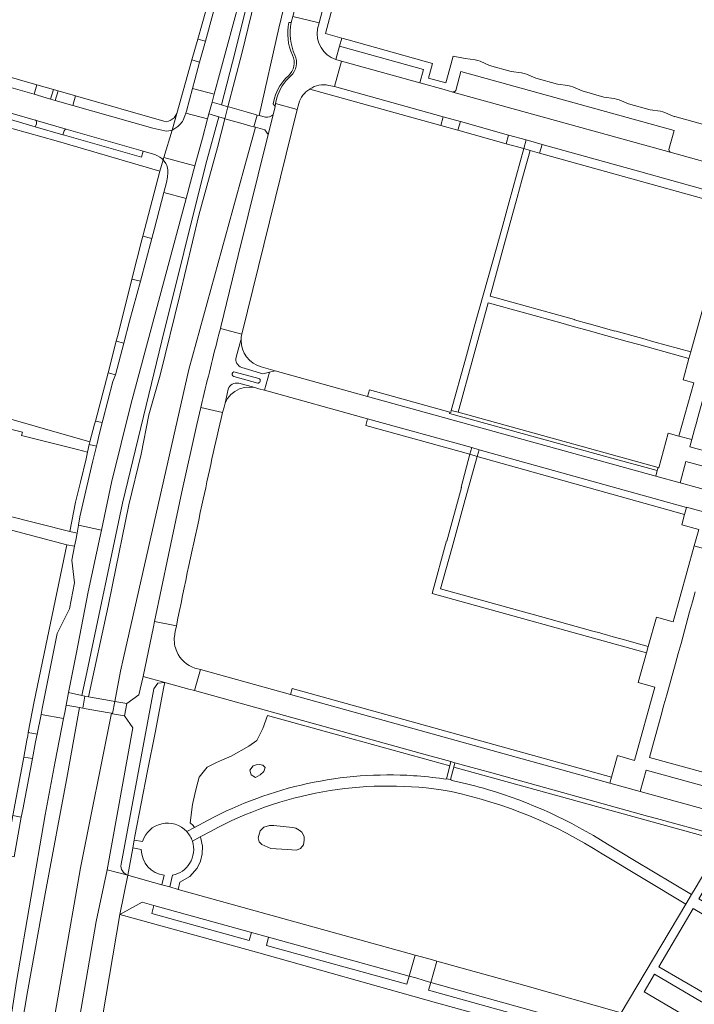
# Model space of a CAD drawing. Header units: metres. Extents: x 151213 to 156373, y 469495 to 475754.
# Tile 192 of 230: x 154388 to 154540, y 473086 to 473307. Entities that reach past the tile are written whole.
import ezdxf

# ---------------------------------------------------------------- set-up
doc = ezdxf.new("R2010")
doc.units = ezdxf.units.M
for name, color, linetype, lineweight in [('B-WE-OG-TERREIN_BEGROEID-GV', 252, 'Continuous', 18), ('B-WE-VH-GESLOTENVERHARDING_ASFALT-GV', 252, 'Continuous', 18), ('B-WE-VH-ONVERHARD-GV', 252, 'Continuous', 18), ('B-WE-VH-ONVERHARD_ZAND-GV', 252, 'Continuous', 18), ('B-WE-VH-OPENVERHARDING_BETONSTRAATSTEEN-GV', 252, 'Continuous', 18), ('B-WE-VH-OPENVERHARDING_STRAATBAKSTEEN-GV', 252, 'Continuous', 18), ('B-WE-VH-OPENVERHARDING_TEGEL-GV', 252, 'Continuous', 18)]:
    doc.layers.add(name, color=color, linetype=linetype, lineweight=lineweight)

msp = doc.modelspace()

# ---------------------------------------------------------------- linework, layer by layer
at = {"layer": 'B-WE-OG-TERREIN_BEGROEID-GV', "flags": 128}
for points in [[(154474.831, 473443.312), (154474.045, 473440.433), (154472.956, 473440.708), (154471.425, 473434.912), (154463.411, 473405.986), (154454.685, 473374.384), (154441.894, 473327.464), (154438.802, 473316.205), (154431.72, 473289.931), (154431.24, 473288.152), (154433.359, 473287.555), (154436.445, 473299.455), (154444.521, 473332.122), (154452.48, 473361.837), (154462.595, 473398.912), (154470.279, 473428.779), (154474.427, 473440.506), (154475.794, 473441.665), (154476.714, 473445.602)], [(154476.714, 473445.602), (154475.794, 473441.665), (154477.568, 473441.942), (154480.122, 473441.261), (154480.346, 473441.212), (154479.608, 473437.653), (154478.97, 473433.171), (154478.24, 473429.599), (154477.794, 473427.873), (154470.442, 473400.232), (154461.756, 473365.507), (154459.908, 473358.759), (154452.407, 473329.984), (154449.672, 473319.1), (154446.254, 473304.754), (154441.85, 473285.153), (154443.268, 473284.785)], [(154448.5, 473306.054), (154449.041, 473306.059), (154449.396, 473307.423), (154455.048, 473329.025), (154460.425, 473349.828), (154465.944, 473370.673), (154471.335, 473391.496), (154476.483, 473411.235), (154476.806, 473412.467), (154477.787, 473416.211)], [(154444.935, 473285.331), (154445.405, 473287.21), (154444.965, 473287.825), (154445.278, 473289.102)], [(154432.799, 473236.082), (154433.116, 473237.334), (154433.193, 473237.722), (154437.121, 473253.717), (154443.851, 473280.878), (154443.133, 473281.934), (154440.994, 473282.515), (154439.192, 473276.054), (154425.998, 473228.139), (154411.35, 473163.369), (154410.684, 473160.339), (154409.386, 473153.547)], [(154409.386, 473153.547), (154412.071, 473153.095), (154414.815, 473155.044), (154415.741, 473159.178), (154418.083, 473170.315), (154418.331, 473171.531), (154421.459, 473186.484), (154424.49, 473200.627), (154427.825, 473215.794), (154428.694, 473219.58), (154429.044, 473220.906)], [(154408.663, 473150.931), (154401.666, 473116.239), (154393.749, 473070.705), (154384.304, 473006.701), (154382.998, 472997.271), (154382.566, 472990.108), (154383.141, 472990.031), (154383.127, 472989.899), (154386.327, 472989.461)], [(154387.467, 472990.223), (154388.807, 473000), (154389.864, 473007.63), (154390.22, 473010.353), (154393.305, 473031.69), (154394.593, 473040.102), (154396.215, 473050.274), (154396.177, 473050.279), (154397.226, 473057.668), (154397.272, 473058.126), (154405.22, 473104.189), (154407.698, 473115.724), (154413.416, 473147.632), (154411.556, 473150.369), (154408.89, 473150.811), (154408.904, 473150.889), (154408.663, 473150.931)], [(154483.755, 473136.122), (154483.874, 473136.229), (154484.633, 473139.099), (154460.772, 473145.699), (154443.661, 473150.432), (154442.663, 473147.532), (154441.302, 473144.784), (154439.471, 473143.565), (154435.502, 473141.321), (154433.611, 473140.492), (154432.222, 473139.883), (154430.151, 473138.848), (154428.367, 473136.604), (154427.734, 473134.303), (154427.384, 473132.738), (154426.872, 473130.448), (154426.341, 473126.306), (154427.019, 473125.705), (154427.312, 473125.292), (154430.336, 473126.908)], [(154520.051, 473121.487), (154526.121, 473117.865), (154538.926, 473110.225), (154539.947, 473111.945), (154545.346, 473121.043), (154543.728, 473122.031), (154543.916, 473122.701), (154485.539, 473138.848), (154484.802, 473136.057), (154485.013, 473135.89)], [(154483.204, 473136.203), (154483.755, 473136.122)], [(154485.013, 473135.89), (154485.495, 473135.764)], [(154484.969, 473133.322), (154482.702, 473133.732)], [(154431.038, 473124.475), (154428.588, 473123.135), (154428.734, 473122.781), (154429.078, 473121.092), (154429.051, 473119.369), (154428.653, 473117.692), (154427.904, 473116.142), (154426.233, 473114.239), (154424.035, 473112.977), (154423.639, 473111.373), (154476.849, 473096.607), (154478.306, 473096.255)], [(154478.306, 473096.255), (154480.229, 473095.721), (154481.728, 473095.279), (154501.483, 473089.782), (154523.127, 473083.638), (154537.648, 473108.071), (154518.842, 473119.323)]]:
    msp.add_lwpolyline(points, dxfattribs=at)
for points in [[(154437.9, 473299.09), (154445.21, 473328.95), (154450.3, 473347.6), (154456.62, 473371.72), (154461.28, 473388.6), (154463.21, 473395.5), (154464.78, 473401.19), (154466.56, 473408.64), (154468.55, 473416.07), (154474.4, 473438.75), (154475.396, 473440.377), (154477.568, 473441.942), (154475.794, 473441.665), (154474.427, 473440.506), (154470.279, 473428.779), (154462.595, 473398.912), (154452.48, 473361.837), (154444.521, 473332.122), (154436.445, 473299.455), (154433.359, 473287.555), (154434.812, 473287.145)], [(154406.119, 473190.717), (154403.45, 473178.16), (154400.704, 473164.182), (154399.03, 473155.576), (154402.007, 473154.935), (154403.148, 473160.096), (154411.116, 473198.078), (154419.928, 473234.557), (154429.834, 473274.275), (154432.73, 473284.875), (154430.532, 473285.521), (154430.234, 473284.414), (154429.066, 473280.071), (154427.398, 473273.862), (154425.434, 473266.551), (154413, 473220.26), (154408.68, 473202.76), (154406.398, 473192.028)], [(154402.007, 473154.935), (154402.69, 473154.788), (154403.503, 473154.637), (154407.91, 473174.97), (154408.85, 473179.79), (154412.58, 473197.75), (154415.32, 473209.12), (154417.01, 473217.93), (154419.58, 473226.83), (154423.99, 473244.84), (154428.29, 473262.8), (154432.488, 473277.995), (154434.146, 473284.459), (154434.041, 473284.489), (154432.73, 473284.875), (154429.834, 473274.275), (154419.928, 473234.557), (154411.116, 473198.078), (154403.148, 473160.096)], [(154373.081, 472991.265), (154375.406, 472991.034), (154376.228, 472997.92), (154379.146, 473020.348), (154385.062, 473060.548), (154389.765, 473088.353), (154393.778, 473110.352), (154398.796, 473137.147), (154401.433, 473152.193), (154398.479, 473152.741), (154398.152, 473151.058), (154397.896, 473149.743), (154396.013, 473140.06), (154393.79, 473128.1), (154387.34, 473090.69), (154383.24, 473064.61), (154378.85, 473034.33), (154374.36, 473001.33), (154374.19, 473000), (154373.226, 472992.408)], [(154442.639, 473139.236), (154443.156, 473138.761), (154442.854, 473137.855), (154442.078, 473137.078), (154440.999, 473136.517), (154440.007, 473137.078), (154439.704, 473138.114), (154440.461, 473139.135), (154441.128, 473139.322), (154441.862, 473139.408)], [(154442.841, 473125.319), (154444.168, 473125.707), (154445.085, 473125.692), (154449.331, 473125.258), (154450.069, 473125.129), (154450.802, 473124.639), (154451.384, 473124.186), (154451.935, 473123.28), (154451.935, 473122.406), (154451.773, 473121.371), (154451.145, 473120.521), (154450.219, 473120.206), (154448.148, 473120.303), (154444.414, 473120.514), (154442.452, 473121.436), (154441.837, 473122.083), (154441.611, 473122.924), (154442.064, 473124.51)], [(154539.328, 473107.093), (154531.616, 473093.988), (154541.937, 473087.986), (154546.114, 473103.049)], [(154567.275, 473071.349), (154567.288, 473071.345), (154570.891, 473070.344), (154574.778, 473076.899), (154570.061, 473078.165), (154541.215, 473086.08), (154530.604, 473092.31), (154528.288, 473088.372), (154541.963, 473080.368), (154541.464, 473078.533)]]:
    msp.add_lwpolyline(points, close=True, dxfattribs=at)
at = {"layer": 'B-WE-OG-TERREIN_BEGROEID-GV'}
for points in [[(154449.319, 473298.723, -0.1651846), (154448.5, 473306.054)], [(154448.385, 473294.054, 0.3178467), (154449.319, 473298.723)], [(154445.278, 473289.102, -0.1460355), (154448.385, 473294.054)], [(154443.268, 473284.785, 0.206417), (154444.935, 473285.331)], [(154429.044, 473220.906, -0.00574), (154432.799, 473236.082)], [(154430.336, 473126.908, -0.139527), (154476.47, 473136.901)], [(154476.47, 473136.901, -0.0196069), (154483.204, 473136.203)], [(154482.702, 473133.732, 0.1615646), (154431.038, 473124.475)], [(154485.495, 473135.764, -0.0188372), (154493.129, 473133.812)], [(154518.842, 473119.323, 0.091248), (154484.969, 473133.322)], [(154493.129, 473133.812, -0.0708479), (154520.051, 473121.487)]]:
    msp.add_lwpolyline(points, format="xyb", dxfattribs=at)
at = {"layer": 'B-WE-VH-GESLOTENVERHARDING_ASFALT-GV'}
for points in [[(154476.47, 473136.901, 0.139527), (154430.336, 473126.908)], [(154483.204, 473136.203, 0.0196069), (154476.47, 473136.901)], [(154431.038, 473124.475, -0.1615646), (154482.702, 473133.732)], [(154493.129, 473133.812, 0.0188372), (154485.495, 473135.764)], [(154484.969, 473133.322, -0.091248), (154518.842, 473119.323)], [(154520.051, 473121.487, 0.0708479), (154493.129, 473133.812)], [(154425.548, 473124.35, -0.0961754), (154426.829, 473122.172)]]:
    msp.add_lwpolyline(points, format="xyb", dxfattribs=at)
at = {"layer": 'B-WE-VH-GESLOTENVERHARDING_ASFALT-GV', "flags": 128}
for points in [[(154485.495, 473135.764), (154485.013, 473135.89), (154484.802, 473136.057), (154483.874, 473136.229), (154483.755, 473136.122), (154483.204, 473136.203)], [(154482.702, 473133.732), (154484.969, 473133.322)], [(154430.336, 473126.908), (154427.312, 473125.292), (154425.548, 473124.35)], [(154426.829, 473122.172), (154428.588, 473123.135), (154431.038, 473124.475)], [(154518.842, 473119.323), (154537.648, 473108.071), (154538.926, 473110.225), (154526.121, 473117.865), (154520.051, 473121.487)]]:
    msp.add_lwpolyline(points, dxfattribs=at)
at = {"layer": 'B-WE-VH-ONVERHARD-GV', "flags": 128}
for points in [[(154438.226, 473283.298), (154439.948, 473282.808), (154440.603, 473282.621), (154441.374, 473285.276), (154440.671, 473285.476), (154438.935, 473285.971), (154435.213, 473287.031), (154434.812, 473287.145), (154434.146, 473284.459)], [(154407.677, 473151.102), (154408.663, 473150.931), (154408.904, 473150.889), (154409.386, 473153.547), (154408.214, 473153.764), (154403.503, 473154.637), (154402.69, 473154.788), (154402.194, 473152.052), (154402.956, 473151.92)]]:
    msp.add_lwpolyline(points, close=True, dxfattribs=at)
at = {"layer": 'B-WE-VH-ONVERHARD_ZAND-GV', "flags": 128}
for points in [[(154441.128, 473139.322), (154440.461, 473139.135), (154439.704, 473138.114), (154440.007, 473137.078), (154440.999, 473136.517), (154442.078, 473137.078), (154442.854, 473137.855), (154443.156, 473138.761), (154442.639, 473139.236), (154441.862, 473139.408)], [(154445.085, 473125.692), (154444.168, 473125.707), (154442.841, 473125.319), (154442.064, 473124.51), (154441.611, 473122.924), (154441.837, 473122.083), (154442.452, 473121.436), (154444.414, 473120.514), (154448.148, 473120.303), (154450.219, 473120.206), (154451.145, 473120.521), (154451.773, 473121.371), (154451.935, 473122.406), (154451.935, 473123.28), (154451.384, 473124.186), (154450.802, 473124.639), (154450.069, 473125.129), (154449.331, 473125.258)]]:
    msp.add_lwpolyline(points, close=True, dxfattribs=at)
at = {"layer": 'B-WE-VH-OPENVERHARDING_BETONSTRAATSTEEN-GV', "flags": 128}
for points in [[(154481.725, 473407.299), (154482.347, 473409.671), (154476.483, 473411.235), (154471.335, 473391.496), (154465.944, 473370.673), (154460.425, 473349.828), (154455.048, 473329.025), (154449.396, 473307.423), (154455.278, 473305.949), (154457.532, 473314.562), (154460.387, 473325.418), (154462.564, 473333.825), (154466.108, 473347.218), (154468.276, 473355.596), (154471.383, 473367.412), (154473.077, 473373.968), (154477.179, 473389.837), (154480.378, 473402.125)], [(154429.739, 473301.881), (154428.044, 473302.341), (154426.728, 473297.65), (154428.458, 473297.165)], [(154485.348, 473290.442), (154483.356, 473290.995), (154477.893, 473292.512), (154460.331, 473297.389), (154458.719, 473291.655), (154483.166, 473284.862), (154487.013, 473283.793), (154497.86, 473280.779), (154501.823, 473279.677), (154505.369, 473278.692), (154527.577, 473272.521), (154548.439, 473266.706), (154553.736, 473265.23), (154557.087, 473264.299), (154580.309, 473257.848), (154581.876, 473263.644), (154581.38, 473263.782), (154541.382, 473274.886), (154534.118, 473276.902)], [(154485.348, 473290.442), (154534.118, 473276.902), (154533.972, 473277.084), (154533.908, 473277.309), (154533.876, 473277.55), (154535.044, 473281.793), (154487.159, 473295.071), (154485.969, 473290.815), (154485.879, 473290.623), (154485.721, 473290.479), (154485.574, 473290.451), (154485.364, 473290.45)], [(154395.594, 473291.013), (154391.895, 473292.082), (154391.277, 473289.93), (154394.979, 473288.868)], [(154396.026, 473288.568), (154399.988, 473287.431), (154400.593, 473289.581), (154396.652, 473290.709)], [(154433.116, 473237.334), (154437.95, 473236.096), (154450.38, 473286.519), (154445.506, 473287.83), (154445.405, 473287.21), (154444.935, 473285.331), (154443.851, 473280.878), (154437.121, 473253.717), (154433.193, 473237.722)], [(154483.166, 473284.862), (154482.624, 473282.914), (154486.472, 473281.845), (154487.013, 473283.793)], [(154398.445, 473282.079), (154392.016, 473284.005), (154391.667, 473284.104), (154391.816, 473283.733), (154391.806, 473283.276), (154391.544, 473282.642), (154397.753, 473280.851), (154398.005, 473281.727), (154398.155, 473281.947), (154398.476, 473282.07)], [(154501.282, 473277.73), (154501.823, 473279.677), (154497.86, 473280.779), (154497.319, 473278.831)], [(154548.439, 473266.706), (154527.577, 473272.521), (154505.369, 473278.692), (154504.827, 473276.743), (154547.895, 473264.753)], [(154417.728, 473257.537), (154415.667, 473258.093), (154415.44, 473257.24), (154413.236, 473248.441), (154415.137, 473247.928)], [(154409.728, 473234.501), (154407.872, 473227.378), (154409.52, 473226.939), (154411.413, 473234.053)], [(154531.229, 473205.407), (154520.251, 473208.412), (154484.576, 473218.262), (154484.65, 473218.538), (154466.577, 473223.552), (154466.184, 473222.096), (154530.906, 473204.193)], [(154406.55, 473216.199), (154405.051, 473216.558), (154404.869, 473215.859), (154403.777, 473211.909), (154403.645, 473211.303), (154405.289, 473210.93), (154405.428, 473211.511), (154405.766, 473212.883)], [(154489.164, 473209.084), (154489.557, 473210.584), (154466.186, 473217.072), (154465.754, 473215.566)], [(154489.557, 473210.584), (154489.164, 473209.084), (154490.799, 473208.625), (154491.227, 473210.12)], [(154537.372, 473195.543), (154537.783, 473197.164), (154491.227, 473210.12), (154490.799, 473208.625)], [(154448.862, 473155.125), (154520.608, 473135.234), (154520.986, 473136.568), (154449.224, 473156.479)], [(154388.995, 473141.079), (154390.889, 473140.728), (154391.61, 473144.5), (154391.953, 473146.232), (154389.972, 473146.625), (154389.83, 473145.86), (154389.673, 473144.845)], [(154483.874, 473136.229), (154484.802, 473136.057), (154485.539, 473138.848), (154485.794, 473139.815), (154484.888, 473140.066), (154484.633, 473139.099)], [(154527.4, 473133.351), (154543.988, 473128.752), (154545.362, 473133.565), (154528.746, 473138.158)], [(154384.937, 473118.992), (154386.779, 473118.659), (154388.396, 473127.584), (154386.499, 473127.927), (154386.26, 473126.67)], [(154396.215, 473050.274), (154401.057, 473049.586), (154401.257, 473050.931), (154410.559, 473105.696), (154412.331, 473114.578), (154407.698, 473115.724), (154405.22, 473104.189), (154397.272, 473058.126), (154397.226, 473057.668), (154396.177, 473050.279)], [(154419.941, 473112.402), (154416.24, 473113.435), (154412.331, 473114.578), (154410.559, 473105.696), (154415.558, 473108.485), (154418.173, 473107.763), (154440.114, 473101.701), (154443.932, 473100.616), (154475.507, 473091.85), (154476.849, 473096.607), (154423.639, 473111.373), (154421.724, 473111.904)], [(154418.173, 473107.763), (154417.695, 473105.972), (154439.564, 473099.866), (154440.114, 473101.701)], [(154475.507, 473091.85), (154443.932, 473100.616), (154443.443, 473098.786), (154475.004, 473090.069)], [(154480.229, 473095.721), (154478.306, 473096.255), (154476.849, 473096.607), (154475.507, 473091.85), (154475.525, 473091.845), (154477.008, 473091.469), (154478.879, 473090.923), (154480.395, 473090.488), (154481.728, 473095.279)], [(154480.395, 473090.488), (154529.841, 473076.717), (154531.759, 473076.199), (154533.06, 473080.873), (154523.127, 473083.638), (154501.483, 473089.782), (154481.728, 473095.279)], [(154480.395, 473090.488), (154479.883, 473088.716), (154529.358, 473074.967), (154529.841, 473076.717)]]:
    msp.add_lwpolyline(points, close=True, dxfattribs=at)
for points in [[(154454.948, 473304.664), (154455.278, 473305.949), (154449.396, 473307.423), (154449.041, 473306.059)], [(154449.041, 473306.059), (154448.5, 473306.054)], [(154457.437, 473291.941), (154458.719, 473291.655), (154460.331, 473297.389), (154459.05, 473297.754)], [(154453.174, 473291.098), (154453.224, 473291.128)], [(154445.278, 473289.102), (154444.965, 473287.825), (154445.405, 473287.21), (154445.506, 473287.83), (154445.819, 473289.107)], [(154445.819, 473289.107), (154445.506, 473287.83), (154450.38, 473286.519), (154450.731, 473287.863)], [(154437.95, 473236.096), (154433.116, 473237.334), (154432.799, 473236.082)], [(154437.786, 473234.727), (154437.697, 473234.726), (154436.674, 473230.907)], [(154436.674, 473230.907), (154437.697, 473234.726), (154437.786, 473234.727)], [(154441.72, 473226.112), (154436.406, 473227.562)], [(154436.406, 473227.562), (154441.72, 473226.112)], [(154437.905, 473228.611), (154442.671, 473227.15), (154444.126, 473227.522), (154445.396, 473227.841), (154442.287, 473228.716)], [(154442.99, 473223.477), (154444.126, 473227.522), (154442.671, 473227.15), (154437.905, 473228.611)], [(154445.396, 473227.841), (154444.126, 473227.522), (154442.99, 473223.477), (154466.186, 473217.072), (154489.557, 473210.584), (154491.227, 473210.12), (154537.783, 473197.164), (154537.801, 473197.236), (154544.606, 473195.351), (154562.14, 473190.489), (154563.409, 473195.12)], [(154562.62, 473195.41), (154540.208, 473201.617), (154536.354, 473202.684), (154530.906, 473204.193), (154466.184, 473222.096), (154445.396, 473227.841)], [(154436.127, 473226.574), (154441.489, 473225.079)], [(154441.489, 473225.079), (154436.127, 473226.574)], [(154440.836, 473224.057), (154437.22, 473225.039)], [(154437.22, 473225.039), (154440.836, 473224.057), (154441.724, 473223.812), (154442.99, 473223.477)], [(154429.044, 473220.906), (154428.694, 473219.58), (154433.557, 473218.443), (154433.944, 473219.685), (154434.159, 473220.591), (154434.841, 473223.699)], [(154434.841, 473223.699), (154434.159, 473220.591), (154434.724, 473221.605), (154435.475, 473222.49), (154436.382, 473223.214), (154437.412, 473223.748), (154438.526, 473224.074), (154439.682, 473224.178), (154440.836, 473224.057)], [(154428.694, 473219.58), (154427.825, 473215.794), (154424.49, 473200.627), (154421.459, 473186.484), (154418.331, 473171.531), (154423.227, 473170.582)], [(154433.557, 473218.443), (154428.694, 473219.58)], [(154422.793, 473168.191), (154422.967, 473169.289), (154423.227, 473170.582), (154418.331, 473171.531), (154418.083, 473170.315), (154415.741, 473159.178), (154420.614, 473157.816), (154426.039, 473156.348), (154427.287, 473155.999), (154428.638, 473160.717), (154427.359, 473161.068)], [(154543.988, 473128.752), (154527.4, 473133.351), (154520.608, 473135.234), (154448.862, 473155.125), (154448.845, 473155.13), (154428.638, 473160.717), (154427.287, 473155.999), (154478.004, 473141.97), (154484.888, 473140.066), (154485.794, 473139.815), (154494.087, 473137.521), (154529.069, 473127.845), (154531.062, 473127.294), (154544.186, 473123.664)], [(154410.789, 473117.018), (154418.15, 473156.429), (154419.096, 473157.647), (154420.614, 473157.816), (154415.741, 473159.178), (154414.815, 473155.044), (154412.071, 473153.095)], [(154412.071, 473153.095), (154411.556, 473150.369), (154413.416, 473147.632), (154407.698, 473115.724), (154412.331, 473114.578)], [(154415.606, 473122.105), (154413.746, 473122.43), (154413.418, 473120.679), (154415.342, 473120.323)], [(154420.516, 473114.529), (154419.941, 473112.402), (154421.724, 473111.904)], [(154421.724, 473111.904), (154422.373, 473114.585)], [(154529.358, 473074.967), (154479.883, 473088.716), (154480.395, 473090.488), (154478.879, 473090.923), (154477.008, 473091.469), (154475.525, 473091.845), (154475.507, 473091.85), (154475.004, 473090.069), (154443.443, 473098.786), (154443.932, 473100.616), (154440.114, 473101.701), (154439.564, 473099.866), (154417.695, 473105.972), (154418.173, 473107.763), (154415.558, 473108.485), (154410.559, 473105.696), (154441.197, 473097.231), (154481.139, 473086.023), (154510.92, 473077.84)]]:
    msp.add_lwpolyline(points, dxfattribs=at)
at = {"layer": 'B-WE-VH-OPENVERHARDING_BETONSTRAATSTEEN-GV'}
for points in [[(154448.5, 473306.054, 0.1651846), (154449.319, 473298.723)], [(154449.041, 473306.059, 0.1651846), (154449.86, 473298.728)], [(154449.86, 473298.728, -0.1651846), (154449.041, 473306.059)], [(154459.05, 473297.754, -0.3693865), (154454.948, 473304.664)], [(154449.319, 473298.723, -0.3178467), (154448.385, 473294.054)], [(154449.86, 473298.728, -0.3178467), (154448.926, 473294.059)], [(154448.926, 473294.059, 0.3178467), (154449.86, 473298.728)], [(154448.385, 473294.054, 0.1460355), (154445.278, 473289.102)], [(154448.926, 473294.059, 0.1460355), (154445.819, 473289.107)], [(154445.819, 473289.107, -0.1460355), (154448.926, 473294.059)], [(154450.731, 473287.863, -0.1937438), (154453.174, 473291.098)], [(154453.224, 473291.128, -0.2062357), (154457.437, 473291.941)], [(154432.799, 473236.082, 0.00574), (154429.044, 473220.906)], [(154437.786, 473234.727, -0.12118), (154437.95, 473236.096)], [(154442.287, 473228.716, -0.3411458), (154437.786, 473234.727)], [(154436.674, 473230.907, 0.4052783), (154437.905, 473228.611)], [(154437.905, 473228.611, -0.4052783), (154436.674, 473230.907)], [(154436.406, 473227.562, 1.0092308), (154436.127, 473226.574)], [(154436.127, 473226.574, -1.0092308), (154436.406, 473227.562)], [(154437.22, 473225.039, 0.3842272), (154434.841, 473223.699)], [(154434.841, 473223.699, -0.3842272), (154437.22, 473225.039)], [(154441.489, 473225.079, 0.8936375), (154441.72, 473226.112)], [(154441.72, 473226.112, -0.8936375), (154441.489, 473225.079)], [(154428.979, 473197.677, -0.0037643), (154433.557, 473218.443)], [(154423.227, 473170.582, -0.004284), (154428.979, 473197.677)], [(154423.338, 473164.789, -0.1401926), (154422.793, 473168.191)], [(154427.359, 473161.068, -0.2172506), (154423.338, 473164.789)], [(154425.548, 473124.35, 0.5780586), (154415.606, 473122.105)], [(154426.829, 473122.172, 0.0961754), (154425.548, 473124.35)], [(154426.207, 473117.2, 0.2204565), (154426.829, 473122.172)], [(154415.342, 473120.323, 0.3769163), (154420.516, 473114.529)], [(154412.331, 473114.578, -0.3811976), (154410.789, 473117.018)], [(154422.373, 473114.585, 0.2110332), (154426.207, 473117.2)]]:
    msp.add_lwpolyline(points, format="xyb", dxfattribs=at)
at = {"layer": 'B-WE-VH-OPENVERHARDING_STRAATBAKSTEEN-GV', "flags": 128}
for points in [[(154434.48, 473319.341), (154429.739, 473301.881), (154428.458, 473297.165), (154427.37, 473293.157), (154426.864, 473291.24), (154431.72, 473289.931), (154438.802, 473316.205)], [(154381.082, 473287.092), (154391.517, 473284.146), (154391.667, 473284.104), (154392.016, 473284.005), (154398.445, 473282.079), (154398.476, 473282.07), (154415.767, 473277.141), (154418.059, 473276.488), (154418.38, 473276.39), (154418.96, 473276.15), (154419.52, 473275.83), (154419.95, 473275.51), (154420.291, 473275.197), (154420.447, 473275.729), (154422.259, 473281.902), (154422.01, 473281.82), (154421.52, 473281.71), (154421.1, 473281.69), (154420.62, 473281.7), (154417.91, 473282.29), (154399.988, 473287.431), (154396.026, 473288.568), (154394.979, 473288.868), (154391.277, 473289.93), (154385.49, 473291.59)], [(154387.34, 473090.69), (154393.79, 473128.1), (154396.013, 473140.06), (154397.896, 473149.743), (154392.834, 473150.674), (154391.953, 473146.232), (154391.61, 473144.5), (154390.889, 473140.728), (154388.71, 473129.32), (154388.396, 473127.584), (154386.779, 473118.659)], [(154581.73, 473084.692), (154595.195, 473107.342), (154596.319, 473109.233), (154577.575, 473114.456), (154576.913, 473112.629), (154591.026, 473104.281), (154588.794, 473100.478), (154578.146, 473106.773), (154549.326, 473114.791), (154546.808, 473105.546), (154540.596, 473109.248), (154544.593, 473116.049), (154548.386, 473122.502), (154544.186, 473123.664), (154543.916, 473122.701), (154543.728, 473122.031), (154545.346, 473121.043), (154539.947, 473111.945), (154538.926, 473110.225), (154537.648, 473108.071), (154523.127, 473083.638)], [(154541.963, 473080.368), (154528.288, 473088.372), (154530.604, 473092.31), (154541.215, 473086.08), (154570.061, 473078.165), (154572.599, 473087.206), (154578.727, 473083.558)]]:
    msp.add_lwpolyline(points, dxfattribs=at)
for points in [[(154430.532, 473285.521), (154431.24, 473288.152), (154431.72, 473289.931), (154426.864, 473291.24), (154425.519, 473286.146), (154425.378, 473285.72), (154430.234, 473284.414)], [(154427.398, 473273.862), (154429.066, 473280.071), (154430.234, 473284.414), (154425.378, 473285.72), (154425.163, 473285.074), (154424.738, 473284.154), (154424.57, 473283.824), (154424.022, 473283.168), (154423.539, 473282.683), (154422.867, 473282.235), (154422.259, 473281.902), (154420.447, 473275.729)], [(154420.447, 473275.729), (154420.291, 473275.197), (154420.89, 473274.38), (154421.11, 473273.93), (154421.26, 473273.42), (154421.32, 473272.92), (154421.31, 473272.35), (154421.24, 473271.32), (154420.98, 473270.1), (154420.401, 473267.843), (154425.434, 473266.551), (154427.398, 473273.862)], [(154425.434, 473266.551), (154420.401, 473267.843), (154418.33, 473259.77), (154417.728, 473257.537), (154415.137, 473247.928), (154412.73, 473239), (154411.413, 473234.053), (154409.52, 473226.939), (154408.988, 473225.45), (154406.679, 473216.745), (154406.55, 473216.199), (154405.766, 473212.883), (154405.428, 473211.511), (154405.289, 473210.93), (154404.47, 473207.616), (154403.108, 473201.885), (154401.554, 473195.049), (154401.257, 473193.179), (154406.398, 473192.028), (154408.68, 473202.76), (154413, 473220.26)], [(154406.398, 473192.028), (154401.257, 473193.179), (154400.974, 473191.403), (154400.622, 473189.777), (154400.36, 473188.419), (154399.767, 473185.339), (154400.379, 473180.206), (154399.224, 473174.362), (154396.437, 473168.841), (154393.095, 473151.989), (154392.834, 473150.674), (154397.896, 473149.743), (154398.152, 473151.058), (154398.479, 473152.741), (154399.03, 473155.576), (154400.704, 473164.182), (154403.45, 473178.16), (154406.119, 473190.717)], [(154539.328, 473107.093), (154546.114, 473103.049), (154541.937, 473087.986), (154531.616, 473093.988)]]:
    msp.add_lwpolyline(points, close=True, dxfattribs=at)
at = {"layer": 'B-WE-VH-OPENVERHARDING_TEGEL-GV', "flags": 128}
for points in [[(154434.48, 473319.341), (154432.72, 473319.819), (154431.308, 473314.032), (154429.001, 473305.751), (154428.044, 473302.341), (154429.739, 473301.881)], [(154423.36, 473285.65), (154422.259, 473281.902), (154422.867, 473282.235), (154423.539, 473282.683), (154424.022, 473283.168), (154424.57, 473283.824), (154424.738, 473284.154), (154425.163, 473285.074), (154425.378, 473285.72), (154425.519, 473286.146), (154426.864, 473291.24), (154427.37, 473293.157), (154428.458, 473297.165), (154426.728, 473297.65)], [(154384.105, 473294.333), (154383.47, 473292.188), (154385.49, 473291.59), (154391.277, 473289.93), (154391.895, 473292.082)], [(154394.979, 473288.868), (154396.026, 473288.568), (154396.652, 473290.709), (154395.88, 473290.93), (154395.594, 473291.013)], [(154422.259, 473281.902), (154423.36, 473285.65), (154422.71, 473284.64), (154421.82, 473284.02), (154421.08, 473283.78), (154420.4, 473283.91), (154400.593, 473289.581), (154399.988, 473287.431), (154417.91, 473282.29), (154420.62, 473281.7), (154421.1, 473281.69), (154421.52, 473281.71), (154422.01, 473281.82)], [(154431.24, 473288.152), (154430.532, 473285.521), (154432.73, 473284.875), (154434.041, 473284.489), (154434.146, 473284.459), (154434.812, 473287.145), (154433.359, 473287.555)], [(154497.319, 473278.831), (154497.86, 473280.779), (154487.013, 473283.793), (154486.472, 473281.845)], [(154501.282, 473277.73), (154502.689, 473277.338), (154504.827, 473276.743), (154505.369, 473278.692), (154501.823, 473279.677)], [(154496.787, 473255.904), (154499.766, 473266.73), (154500.845, 473270.644), (154502.689, 473277.338), (154501.282, 473277.73), (154497.98, 473265.792), (154496.309, 473259.73), (154495.041, 473255.184), (154490.37, 473238.433), (154488.163, 473230.437), (154484.978, 473218.939), (154486.535, 473218.509), (154493.289, 473243.112), (154509.578, 473238.59), (154512.157, 473237.875), (154515.714, 473236.887), (154519.724, 473235.774), (154524.522, 473234.442), (154527.125, 473233.72), (154538.363, 473230.6), (154538.765, 473232.071), (154530.511, 473234.362), (154528.014, 473235.055), (154521.706, 473236.806), (154521.694, 473236.762), (154517.812, 473237.822), (154517.829, 473237.882), (154515.914, 473238.414), (154515.904, 473238.378), (154512.627, 473239.274), (154512.64, 473239.323), (154493.695, 473244.582)], [(154420.291, 473275.197), (154419.54, 473272.64), (154415.667, 473258.093), (154417.728, 473257.537), (154418.33, 473259.77), (154420.401, 473267.843), (154420.98, 473270.1), (154421.24, 473271.32), (154421.31, 473272.35), (154421.32, 473272.92), (154421.26, 473273.42), (154421.11, 473273.93), (154420.89, 473274.38)], [(154550.994, 473255.681), (154551.43, 473257.235), (154548.546, 473258.033), (154543.982, 473241.629), (154541.607, 473242.319), (154538.765, 473232.071), (154538.363, 473230.6), (154537.038, 473225.802), (154539.439, 473225.154), (154536.12, 473213.161), (154539.021, 473212.386), (154539.631, 473214.637), (154539.98, 473215.903), (154540.377, 473217.341), (154542.464, 473224.896), (154542.83, 473226.217), (154543.214, 473227.6), (154545.306, 473235.154), (154545.687, 473236.53), (154546.055, 473237.86), (154548.148, 473245.411), (154548.545, 473246.841), (154548.903, 473248.13)], [(154415.137, 473247.928), (154413.236, 473248.441), (154410.14, 473236.08), (154409.728, 473234.501), (154411.413, 473234.053), (154412.73, 473239)], [(154369.59, 473218.883), (154375.408, 473217.345), (154383.007, 473215.474), (154388.66, 473214.04), (154388.469, 473213.337), (154400.986, 473210.141), (154403.263, 473209.559), (154403.645, 473211.303), (154403.777, 473211.909), (154342.83, 473229.348), (154341.892, 473224.555), (154345.882, 473223.785), (154355.369, 473221.953), (154355.52, 473222.665), (154361.206, 473221.547)], [(154409.52, 473226.939), (154407.872, 473227.378), (154405.051, 473216.558), (154406.55, 473216.199), (154406.679, 473216.745), (154408.988, 473225.45)], [(154531.431, 473206.122), (154486.535, 473218.509), (154484.978, 473218.939), (154484.851, 473218.482), (154484.65, 473218.538), (154484.576, 473218.262), (154520.251, 473208.412), (154531.229, 473205.407)], [(154400.974, 473191.403), (154401.257, 473193.179), (154401.554, 473195.049), (154403.108, 473201.885), (154404.47, 473207.616), (154405.289, 473210.93), (154403.645, 473211.303), (154403.263, 473209.559), (154402.94, 473208.07), (154401.67, 473202.82), (154400.54, 473198.31), (154399.75, 473194.07), (154399.274, 473191.771)], [(154528.829, 473164.491), (154529.232, 473165.931), (154526.525, 473166.682), (154523.69, 473167.469), (154521.891, 473167.968), (154518.804, 473168.825), (154518.358, 473168.948), (154516.766, 473169.39), (154503.109, 473173.18), (154501.19, 473173.712), (154482.576, 473178.877), (154485.088, 473187.947), (154485.768, 473190.411), (154488.109, 473198.895), (154490.799, 473208.625), (154489.164, 473209.084), (154487.161, 473201.673), (154487.269, 473201.643), (154483.948, 473189.603), (154483.901, 473189.616), (154480.716, 473177.834)], [(154392.834, 473150.674), (154393.095, 473151.989), (154396.437, 473168.841), (154399.224, 473174.362), (154400.379, 473180.206), (154399.767, 473185.339), (154400.36, 473188.419), (154398.647, 473188.749), (154391.259, 473153.559), (154389.972, 473146.625), (154391.953, 473146.232)], [(154402.69, 473154.788), (154402.007, 473154.935), (154399.03, 473155.576), (154398.479, 473152.741), (154401.433, 473152.193), (154402.194, 473152.052)], [(154411.556, 473150.369), (154412.071, 473153.095), (154409.386, 473153.547), (154408.904, 473150.889), (154408.89, 473150.811)], [(154390.889, 473140.728), (154388.995, 473141.079), (154386.499, 473127.927), (154388.396, 473127.584), (154388.71, 473129.32)]]:
    msp.add_lwpolyline(points, close=True, dxfattribs=at)
for points in [[(154459.05, 473297.754), (154459.903, 473300.746), (154460.423, 473302.573), (154456.714, 473303.576), (154459.46, 473314.055), (154457.532, 473314.562), (154455.278, 473305.949)], [(154455.278, 473305.949), (154454.948, 473304.664)], [(154547.881, 473281.427), (154535.217, 473284.923), (154535.211, 473284.906), (154533.092, 473285.803), (154532.519, 473285.965), (154531.946, 473286.127), (154529.669, 473286.44), (154524.804, 473287.802), (154522.696, 473288.694), (154522.125, 473288.859), (154521.554, 473289.023), (154519.274, 473289.321), (154514.403, 473290.686), (154512.294, 473291.59), (154511.722, 473291.746), (154511.149, 473291.902), (154508.864, 473292.222), (154504.001, 473293.562), (154501.895, 473294.467), (154501.318, 473294.626), (154500.741, 473294.784), (154498.461, 473295.087), (154493.591, 473296.438), (154491.49, 473297.352), (154490.913, 473297.505), (154490.335, 473297.657), (154488.061, 473297.974), (154485.392, 473298.519), (154484.664, 473295.754), (154483.743, 473292.489), (154479.858, 473293.584), (154480.779, 473296.849), (154461.797, 473302.201), (154460.423, 473302.573), (154459.903, 473300.746), (154478.723, 473295.476), (154477.893, 473292.512), (154483.356, 473290.995), (154485.348, 473290.442), (154485.364, 473290.45), (154485.574, 473290.451), (154485.721, 473290.479), (154485.879, 473290.623), (154485.969, 473290.815), (154487.159, 473295.071), (154535.044, 473281.793), (154533.876, 473277.55), (154533.908, 473277.309), (154533.972, 473277.084), (154534.118, 473276.902), (154541.382, 473274.886)], [(154418.96, 473276.15), (154418.38, 473276.39), (154418.059, 473276.488), (154415.767, 473277.141), (154415.386, 473275.802), (154398.07, 473280.76), (154397.753, 473280.851), (154391.544, 473282.642), (154380.336, 473285.953), (154379.77, 473286.12), (154375.939, 473287.198), (154372.714, 473288.105), (154357.65, 473292.53), (154358.022, 473293.822)], [(154353.343, 473291.739), (154354.978, 473291.342), (154368.66, 473287.39), (154376.85, 473284.98), (154380.09, 473283.96), (154396.19, 473279.45), (154419.54, 473272.64), (154420.291, 473275.197), (154419.95, 473275.51), (154419.52, 473275.83), (154418.96, 473276.15)], [(154453.224, 473291.128), (154453.174, 473291.098), (154482.624, 473282.914), (154483.166, 473284.862), (154458.719, 473291.655)], [(154458.719, 473291.655), (154457.437, 473291.941)], [(154440.603, 473282.621), (154440.994, 473282.515), (154443.133, 473281.934), (154443.851, 473280.878), (154444.935, 473285.331)], [(154443.268, 473284.785), (154441.85, 473285.153), (154441.374, 473285.276), (154440.603, 473282.621)], [(154571.802, 473201.458), (154567.155, 473202.788), (154564.944, 473203.482), (154558.697, 473205.222), (154558.653, 473205.065), (154551.684, 473206.989), (154544.775, 473208.896), (154544.821, 473209.062), (154538.585, 473210.779), (154539.021, 473212.386), (154536.12, 473213.161), (154533.723, 473213.795), (154531.592, 473206.078), (154531.431, 473206.122), (154531.229, 473205.407), (154530.906, 473204.193), (154536.354, 473202.684), (154537.699, 473207.483), (154541.54, 473206.422), (154563.931, 473200.225), (154562.62, 473195.41)], [(154370.834, 473199.489), (154369.99, 473196.301), (154383.583, 473192.743), (154398.647, 473188.749), (154400.36, 473188.419), (154400.622, 473189.777), (154400.974, 473191.403), (154399.274, 473191.771)], [(154399.274, 473191.771), (154378.179, 473197.095), (154371.188, 473198.859)], [(154562.14, 473190.489), (154560.78, 473185.671), (154543.259, 473190.515), (154544.606, 473195.351), (154537.801, 473197.236), (154537.783, 473197.164), (154537.372, 473195.543), (154536.795, 473193.271), (154540.555, 473192.205), (154539.528, 473188.498), (154542.41, 473187.685), (154558.573, 473183.192), (154562.588, 473182.062), (154562.44, 473181.53), (154563.462, 473181.245), (154565.285, 473180.734), (154565.286, 473180.738), (154565.316, 473180.845), (154565.605, 473181.919), (154565.94, 473183.165)], [(154542.41, 473187.685), (154539.528, 473188.498), (154534.818, 473171.493), (154531.081, 473172.54), (154529.232, 473165.931), (154528.829, 473164.491), (154526.959, 473157.807), (154530.729, 473156.787), (154526.152, 473140.344), (154522.347, 473141.407), (154520.986, 473136.568), (154520.608, 473135.234), (154527.4, 473133.351), (154528.746, 473138.158), (154545.362, 473133.565)], [(154545.634, 473136.542), (154529.476, 473141.015), (154530.163, 473143.48), (154532.117, 473150.527), (154532.752, 473152.798), (154533.387, 473155.069), (154535.333, 473162.092), (154535.964, 473164.354), (154536.595, 473166.616), (154538.518, 473173.671), (154539.155, 473175.922), (154539.792, 473178.172)], [(154413.746, 473122.43), (154413.918, 473123.314), (154416.762, 473137.967), (154418.426, 473146.543), (154420.428, 473156.859), (154420.614, 473157.816), (154419.096, 473157.647), (154418.15, 473156.429), (154410.789, 473117.018)], [(154412.331, 473114.578), (154413.415, 473120.661), (154413.418, 473120.679), (154413.746, 473122.43)]]:
    msp.add_lwpolyline(points, dxfattribs=at)
at = {"layer": 'B-WE-VH-OPENVERHARDING_TEGEL-GV'}
for points in [[(154454.948, 473304.664, 0.3693865), (154459.05, 473297.754)], [(154457.437, 473291.941, 0.2062357), (154453.224, 473291.128)], [(154444.935, 473285.331, -0.206417), (154443.268, 473284.785)], [(154410.789, 473117.018, 0.3811976), (154412.331, 473114.578)]]:
    msp.add_lwpolyline(points, format="xyb", dxfattribs=at)

doc.saveas('drawing.dxf')
